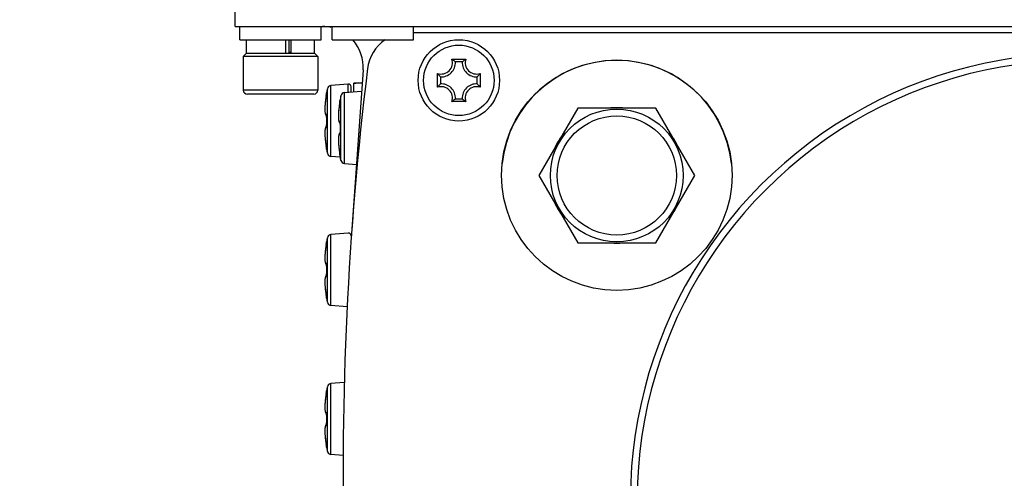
# Model space of a CAD drawing. Header units: millimetres. Extents: x 0 to 420, y 0 to 297.
# Tile 91 of 104: x 333 to 351, y 225 to 234. Entities that reach past the tile are written whole.
import ezdxf

# ---------------------------------------------------------------- set-up
doc = ezdxf.new("R2010")
doc.units = ezdxf.units.MM
doc.header["$LTSCALE"] = 23.1
doc.header["$PDMODE"] = 3
doc.header["$PDSIZE"] = 0.3125
doc.layers.get('0').update_dxf_attribs({"linetype": 'CONTINUOUS'})
doc.layers.get('Defpoints').update_dxf_attribs({"linetype": 'CONTINUOUS'})
doc.layers.add('02___PRT_ALL_AXES', color=7, linetype='CONTINUOUS')
doc.layers.add('DIM_PILOTEES', color=7, linetype='CONTINUOUS')
doc.styles.get("Standard").update_dxf_attribs({"font": 'txt', "width": 0.7})
doc.dimstyles.new('DIMSTYLE_1', dxfattribs={"dimtxt": 2.5, "dimasz": 3.5, "dimexe": 2, "dimexo": 0, "dimtad": 1, "dimdec": 0, "dimlfac": 4, "dimdsep": 46, "dimtxsty": 'Standard', "dimblk": '_FILLED', "dimblk1": '_FILLED', "dimblk2": '_FILLED', "dimcen": 0.09, "dimazin": 2, "dimtp": 0.5, "dimtm": 0.5, "dimtfac": 1, "dimtdec": 0, "dimtofl": 0, "dimtmove": 0, "dimatfit": 3, "dimldrblk": '_FILLED', "dimfxl": 0, "dimtolj": 1, "dimarcsym": 0})
doc.dimstyles.new('DIMSTYLE_5', dxfattribs={"dimtxt": 2.5, "dimasz": 3.5, "dimexe": 2, "dimexo": 0, "dimgap": 2.5, "dimtad": 1, "dimlfac": 4, "dimdsep": 46, "dimtxsty": 'Standard', "dimblk": '_FILLED', "dimblk1": '_FILLED', "dimblk2": '_FILLED', "dimcen": 0.09, "dimazin": 2, "dimtp": 0.5, "dimtm": 0.5, "dimtfac": 1, "dimtofl": 0, "dimtmove": 0, "dimatfit": 3, "dimldrblk": '_FILLED', "dimfxl": 0, "dimtolj": 1, "dimarcsym": 0})

# ---------------------------------------------------------------- blocks, each defined once
blk = doc.blocks.new('_FILLED')
at = {"color": 0, "linetype": 'ByBlock'}
blk.add_solid([(0, 0), (-1, 0.1429), (-1, -0.1429)], dxfattribs=at)
blk = doc.blocks.new('*D6')
at = {"layer": 'DIM_PILOTEES', "color": 2, "linetype": 'Continuous'}
for p, q in [((370.369, 250.876), (370.369, 152.328)), ((334.079, 188.243), (334.079, 152.328)), ((334.079, 154.328), (352.224, 154.328)), ((370.369, 154.328), (352.224, 154.328))]:
    blk.add_line(p, q, dxfattribs=at)
at = {"layer": 'DIM_PILOTEES', "color": 2, "linetype": 'Continuous', "xscale": 3.5, "yscale": 3.5, "zscale": 3.5, "rotation": 180}
blk.add_blockref('_FILLED', (334.079, 154.328), dxfattribs=at)
at = {"layer": 'DIM_PILOTEES', "color": 2, "linetype": 'Continuous', "xscale": 3.5, "yscale": 3.5, "zscale": 3.5}
blk.add_blockref('_FILLED', (370.369, 154.328), dxfattribs=at)
at = {"layer": 'DIM_PILOTEES', "color": 2, "linetype": 'Continuous', "insert": (352.835, 157.453), "char_height": 2.5, "width": 7.76786, "attachment_point": 2, "line_spacing_factor": 0.9}
blk.add_mtext('{\\ftxt;\\W0.0001;\\H0.0001;\\~}{\\ftxt;\\W2.0714285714;\\H2.5; }{\\ftxt;\\W0.0001;\\H0.0001;\\~}', dxfattribs=at)
blk = doc.blocks.new('*D9')
at = {"layer": 'Defpoints', "color": 0, "linetype": 'Continuous'}
for p in [(323.479, 271.104), (352.829, 225.034), (309.135, 219.281), (396.54, 219.279)]:
    blk.add_point(p, dxfattribs=at)
at = {"layer": 'DIM_PILOTEES', "color": 0, "linetype": 'Continuous', "lineweight": -2}
for p, q in [((309.135, 219.281), (296.688, 217.643)), ((396.54, 219.279), (408.97, 217.643))]:
    blk.add_line(p, q, dxfattribs=at)
blk.add_arc((352.829, 225.034), 54.625, 356.1717, 183.8283, dxfattribs=at)
at = {"layer": 'DIM_PILOTEES', "color": 0, "linetype": 'Continuous', "lineweight": -2, "xscale": 3.5, "yscale": 3.5, "zscale": 3.5}
for p, rotation in [((298.671, 217.904), 275.6641338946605), ((406.987, 217.904), 264.3358661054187)]:
    blk.add_blockref('_FILLED', p, dxfattribs=dict(at, rotation=rotation))
at = {"layer": 'DIM_PILOTEES', "color": 0, "linetype": 'Continuous', "insert": (360.867, 284.956), "char_height": 2.5, "width": 23.75, "attachment_point": 2, "rotation": 352.3597, "line_spacing_factor": 0.9}
blk.add_mtext('\\A1;{\\ftxt;\\W0.0001;\\H0.0001;\\~}{\\ftxt;\\W3.5952380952;\\H2.5; }{\\ftxt;\\W0.0001;\\H0.0001;\\~}{\\ftxt;\\W0.0001;\\H0.0001;\\~}{\\ftxt;\\W2.0714285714;\\H2.5; }{\\ftxt;\\W0.0001;\\H0.0001;\\~}{\\ftxt;\\W0.0001;\\H0.0001;\\~}{\\ftxt;\\W0.6666666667;\\H2.5; }{\\ftxt;\\W0.0001;\\H0.0001;\\~}', dxfattribs=at)

msp = doc.modelspace()

# ---------------------------------------------------------------- linework, layer by layer
at = {"color": 7, "linetype": 'Continuous'}
for p, q in [((337.3002, 233.7289), (337.3002, 251.3539)), ((337.3002, 233.7289), (368.3752, 233.7289)), ((337.3877, 233.4789), (337.3877, 233.7289)), ((338.8877, 233.4789), (338.8877, 233.7289)), ((337.3877, 233.4789), (338.8877, 233.4789)), ((337.5127, 233.2289), (337.5127, 233.4789)), ((338.2337, 233.2289), (338.2337, 233.4789)), ((338.2939, 233.2289), (338.2939, 233.4789)), ((338.3347, 233.2289), (338.3347, 233.4789)), ((338.7627, 233.2289), (338.7627, 233.4789)), ((337.504, 233.2289), (337.4502, 233.1751)), ((337.4502, 233.1751), (337.4502, 232.5539)), ((338.8252, 233.1751), (337.4502, 233.1751)), ((338.7715, 233.2289), (337.504, 233.2289)), ((338.2939, 233.2539), (338.3347, 233.2539)), ((338.7715, 233.2289), (338.8252, 233.1751)), ((338.8252, 233.1751), (338.8252, 232.5539)), ((341.2975, 233.1257), (341.553, 233.1257)), ((341.4897, 233.0729), (341.3608, 233.0729)), ((339.6595, 232.9264), (339.441, 229.8157)), ((341.0335, 232.6061), (341.0335, 232.8616)), ((341.0862, 232.7983), (341.0862, 232.6695)), ((341.7643, 232.6695), (341.7643, 232.7983)), ((341.817, 232.8616), (341.817, 232.6061)), ((339.3834, 232.6666), (339.0674, 232.639)), ((339.0674, 231.3288), (339.0674, 232.639)), ((339.3834, 232.5148), (339.3834, 232.6666)), ((339.4377, 232.5195), (339.4377, 232.6168)), ((339.4877, 232.5239), (339.4877, 232.6838)), ((341.0425, 232.6184), (341.0415, 232.6171)), ((341.0425, 232.6183), (341.0415, 232.6171)), ((338.8252, 232.5539), (337.4502, 232.5539)), ((338.7502, 232.4789), (337.5252, 232.4789)), ((338.9749, 232.4276), (338.9706, 232.3982)), ((338.9792, 232.454), (338.9749, 232.4275)), ((338.9801, 232.4594), (338.9792, 232.454)), ((338.9819, 232.4702), (338.9801, 232.4594)), ((338.983, 232.4776), (338.9819, 232.4702)), ((338.984, 232.4842), (338.983, 232.4776)), ((338.9848, 232.4898), (338.984, 232.4842)), ((338.9853, 232.4929), (338.9848, 232.4898)), ((338.9856, 232.4957), (338.9853, 232.4929)), ((338.9858, 232.497), (338.9856, 232.4957)), ((338.9858, 232.5059), (338.9866, 232.5058)), ((338.9862, 232.5003), (338.9858, 232.497)), ((338.9863, 232.5014), (338.9861, 232.4993)), ((338.9863, 232.5015), (338.9862, 232.5003)), ((339.0006, 231.3879), (339.0006, 232.5799)), ((339.2506, 232.4499), (339.2358, 232.3759)), ((339.2506, 231.2579), (339.2506, 232.4499)), ((339.3174, 232.509), (339.6321, 232.5365)), ((339.3174, 231.1988), (339.3174, 232.509)), ((338.9549, 232.2293), (338.9545, 232.2107)), ((338.9557, 232.2493), (338.9549, 232.2292)), ((338.957, 232.2706), (338.9557, 232.2491)), ((338.9601, 232.3087), (338.9599, 232.307)), ((338.9668, 232.3703), (338.9636, 232.3431)), ((338.9706, 232.3984), (338.9668, 232.37)), ((339.2309, 232.3331), (339.2292, 232.323)), ((339.23, 232.3299), (339.2292, 232.3251)), ((339.2292, 232.3251), (339.2295, 232.3251)), ((339.2292, 232.3229), (339.2292, 232.323)), ((339.2314, 232.3382), (339.23, 232.3299)), ((339.2322, 232.3411), (339.2309, 232.3331)), ((339.233, 232.3483), (339.2314, 232.3382)), ((339.2333, 232.3484), (339.2322, 232.3411)), ((339.234, 232.3549), (339.233, 232.3483)), ((339.2342, 232.3547), (339.2333, 232.3484)), ((339.2348, 232.3606), (339.234, 232.3549)), ((339.2348, 232.3584), (339.2342, 232.3547)), ((339.2353, 232.3638), (339.2348, 232.3606)), ((339.2352, 232.3617), (339.2348, 232.3584)), ((339.2356, 232.3645), (339.2352, 232.3617)), ((339.2357, 232.3672), (339.2353, 232.3638)), ((339.2354, 232.3713), (339.2358, 232.3671)), ((339.2359, 232.3666), (339.2356, 232.3645)), ((339.2358, 232.3759), (339.2358, 232.3759)), ((339.2358, 232.3671), (339.2359, 232.3666)), ((339.2363, 232.3707), (339.2359, 232.3666)), ((341.553, 232.3421), (341.2975, 232.3421)), ((341.3097, 232.3512), (341.3084, 232.3502)), ((341.3097, 232.3512), (341.3084, 232.3502)), ((341.3608, 232.3948), (341.4897, 232.3948)), ((338.9545, 232.2107), (338.9545, 232.1936)), ((338.9548, 232.178), (338.9555, 232.1637)), ((338.9555, 232.1638), (338.9566, 232.1508)), ((338.9565, 232.1509), (338.9579, 232.1393)), ((338.9579, 232.1393), (338.9596, 232.129)), ((338.9596, 232.1291), (338.9615, 232.1199)), ((338.9615, 232.1199), (338.9638, 232.1118)), ((338.9856, 232.0773), (338.9859, 232.0734)), ((338.9859, 232.0739), (338.9861, 232.0701)), ((338.9861, 232.0701), (338.9862, 232.066)), ((338.9863, 232.057), (338.9862, 232.0525)), ((338.9866, 232.0525), (338.9862, 232.0525)), ((339.2101, 232.1779), (339.21, 232.1762)), ((338.9851, 231.8859), (338.9845, 231.8856)), ((338.9866, 231.9153), (338.9862, 231.9153)), ((339.226, 231.9556), (339.2318, 231.9502)), ((339.2318, 231.9502), (339.235, 231.9483)), ((339.2362, 231.9271), (339.2363, 231.9271)), ((339.2366, 231.9179), (339.2362, 231.9179)), ((338.9548, 231.7899), (338.9545, 231.7741)), ((338.9545, 231.7742), (338.9545, 231.757)), ((338.9545, 231.7571), (338.9549, 231.7385)), ((338.9555, 231.8041), (338.9548, 231.7898)), ((338.9549, 231.7386), (338.9557, 231.7185)), ((338.9566, 231.817), (338.9555, 231.804)), ((338.9557, 231.7185), (338.957, 231.6972)), ((338.9579, 231.8285), (338.9565, 231.8169)), ((338.9596, 231.8388), (338.9579, 231.8285)), ((338.9615, 231.8479), (338.9596, 231.8387)), ((339.2352, 231.752), (339.2333, 231.7511)), ((339.2354, 231.8583), (339.2354, 231.8539)), ((339.2366, 231.7806), (339.2362, 231.7807)), ((339.2363, 231.7788), (339.2362, 231.7756)), ((338.9587, 231.6745), (338.9609, 231.6501)), ((338.9609, 231.6503), (338.9636, 231.6245)), ((338.9616, 231.643), (338.962, 231.6399)), ((338.9636, 231.6245), (338.9668, 231.5975)), ((338.9706, 231.5696), (338.9749, 231.54)), ((338.9749, 231.5403), (338.9792, 231.5138)), ((338.9749, 231.54), (338.9791, 231.5142)), ((338.9792, 231.5138), (338.9809, 231.5037)), ((338.9808, 231.5038), (338.9824, 231.494)), ((338.9824, 231.4944), (338.9836, 231.4861)), ((338.9834, 231.4874), (338.9843, 231.4816)), ((338.9842, 231.4824), (338.9844, 231.4807)), ((338.9843, 231.4816), (338.985, 231.4767)), ((338.9849, 231.4775), (338.9854, 231.4738)), ((338.9853, 231.4747), (338.9856, 231.4722)), ((338.9856, 231.4726), (338.9858, 231.4708)), ((338.9858, 231.4711), (338.9858, 231.4708)), ((338.9858, 231.4708), (338.9861, 231.4681)), ((338.9866, 231.462), (338.9858, 231.4619)), ((338.9861, 231.4681), (338.9863, 231.4665)), ((338.9862, 231.4678), (338.9863, 231.4663)), ((339.2394, 231.3137), (339.0674, 231.3288)), ((339.2292, 231.3827), (339.231, 231.3719)), ((339.231, 231.3719), (339.2324, 231.3629)), ((339.2324, 231.3629), (339.2337, 231.3549)), ((339.2337, 231.3549), (339.2345, 231.3497)), ((339.2345, 231.3497), (339.2351, 231.3452)), ((339.2358, 231.3407), (339.2354, 231.3365)), ((339.2354, 231.3365), (339.2355, 231.3339)), ((339.2355, 231.3339), (339.2358, 231.3319)), ((339.2357, 231.3405), (339.2363, 231.3356)), ((339.2358, 231.3319), (339.2358, 231.3319)), ((339.2506, 231.2579), (339.2358, 231.3319)), ((339.3174, 231.1988), (339.5368, 231.1796)), ((339.3834, 229.9166), (339.0674, 229.889)), ((339.0674, 228.5788), (339.0674, 229.889)), ((338.9792, 229.704), (338.9749, 229.6775)), ((338.9826, 229.7252), (338.9814, 229.7176)), ((338.9837, 229.7321), (338.9826, 229.7252)), ((338.9846, 229.738), (338.9837, 229.7321)), ((338.9851, 229.7414), (338.9846, 229.738)), ((338.9855, 229.7444), (338.9851, 229.7414)), ((338.9858, 229.7468), (338.9855, 229.7444)), ((338.9858, 229.7559), (338.9866, 229.7558)), ((338.9862, 229.7503), (338.9858, 229.747)), ((338.9858, 229.747), (338.9858, 229.7468)), ((338.9863, 229.7514), (338.9861, 229.7493)), ((338.9863, 229.7515), (338.9862, 229.7503)), ((339.0006, 228.6379), (339.0006, 229.8299)), ((338.957, 229.5206), (338.9557, 229.4991)), ((338.9601, 229.5587), (338.9599, 229.557)), ((338.9668, 229.6203), (338.9636, 229.5931)), ((338.9706, 229.6484), (338.9668, 229.62)), ((338.9749, 229.6776), (338.9706, 229.6482)), ((338.9549, 229.4793), (338.9545, 229.4607)), ((338.9545, 229.4607), (338.9545, 229.4436)), ((338.9548, 229.428), (338.9555, 229.4137)), ((338.9557, 229.4993), (338.9549, 229.4792)), ((338.9555, 229.4138), (338.9566, 229.4008)), ((338.9565, 229.4009), (338.9579, 229.3893)), ((338.9579, 229.3893), (338.9596, 229.379)), ((338.9596, 229.3791), (338.9615, 229.3699)), ((338.9615, 229.3699), (338.9638, 229.3618)), ((338.9856, 229.3273), (338.9859, 229.3234)), ((338.9859, 229.3239), (338.9861, 229.3201)), ((338.9861, 229.3201), (338.9862, 229.316)), ((338.9863, 229.307), (338.9862, 229.3025)), ((338.9866, 229.3025), (338.9862, 229.3025)), ((338.9866, 229.1653), (338.9862, 229.1653)), ((338.9548, 229.0399), (338.9545, 229.0241)), ((338.9545, 229.0242), (338.9545, 229.007)), ((338.9545, 229.0071), (338.9549, 228.9885)), ((338.9555, 229.0541), (338.9548, 229.0398)), ((338.9549, 228.9886), (338.9557, 228.9685)), ((338.9566, 229.067), (338.9555, 229.054)), ((338.9557, 228.9685), (338.957, 228.9472)), ((338.9579, 229.0785), (338.9565, 229.0669)), ((338.9596, 229.0888), (338.9579, 229.0785)), ((338.9615, 229.0979), (338.9596, 229.0887)), ((338.9587, 228.9245), (338.9609, 228.9001)), ((338.9609, 228.9003), (338.9636, 228.8745)), ((338.9616, 228.893), (338.962, 228.8899)), ((338.9636, 228.8745), (338.9668, 228.8475)), ((338.9706, 228.8196), (338.9749, 228.79)), ((338.9749, 228.7903), (338.9792, 228.7638)), ((338.9749, 228.79), (338.9791, 228.7642)), ((338.9792, 228.7638), (338.9809, 228.7537)), ((338.9808, 228.7538), (338.9824, 228.744)), ((338.9824, 228.7444), (338.9836, 228.7361)), ((338.9834, 228.7374), (338.9843, 228.7316)), ((338.9842, 228.7324), (338.9849, 228.7275)), ((338.9848, 228.7282), (338.9853, 228.7247)), ((338.9852, 228.7252), (338.9856, 228.7222)), ((338.9856, 228.7226), (338.9858, 228.7208)), ((338.9858, 228.7211), (338.9858, 228.7208)), ((338.9858, 228.7208), (338.9861, 228.7181)), ((338.9866, 228.712), (338.9858, 228.7119)), ((338.9861, 228.7181), (338.9863, 228.7165)), ((338.9862, 228.7178), (338.9863, 228.7163)), ((339.3654, 228.5527), (339.0674, 228.5788)), ((339.3124, 227.1604), (339.0674, 227.139)), ((338.9819, 226.9702), (338.9801, 226.9594)), ((338.983, 226.9776), (338.9819, 226.9702)), ((338.984, 226.9842), (338.983, 226.9776)), ((338.9848, 226.9898), (338.984, 226.9842)), ((338.9853, 226.9929), (338.9848, 226.9898)), ((338.9856, 226.9957), (338.9853, 226.9929)), ((338.9858, 226.997), (338.9856, 226.9957)), ((338.9858, 227.0059), (338.9866, 227.0058)), ((338.9862, 227.0003), (338.9858, 226.997)), ((338.9863, 227.0014), (338.9861, 226.9993)), ((338.9863, 227.0015), (338.9862, 227.0003)), ((339.0006, 225.8879), (339.0006, 227.0799)), ((339.0674, 225.8288), (339.0674, 227.139)), ((338.9601, 226.8087), (338.9599, 226.807)), ((338.9668, 226.8703), (338.9636, 226.8431)), ((338.9706, 226.8984), (338.9668, 226.87)), ((338.9749, 226.9276), (338.9706, 226.8982)), ((338.9792, 226.954), (338.9749, 226.9275)), ((338.9801, 226.9594), (338.9792, 226.954)), ((338.9549, 226.7293), (338.9545, 226.7107)), ((338.9545, 226.7107), (338.9545, 226.6936)), ((338.9548, 226.678), (338.9555, 226.6637)), ((338.9557, 226.7493), (338.9549, 226.7292)), ((338.9555, 226.6638), (338.9566, 226.6508)), ((338.957, 226.7706), (338.9557, 226.7491)), ((338.9565, 226.6509), (338.9579, 226.6393)), ((338.9579, 226.6393), (338.9596, 226.629)), ((338.9596, 226.6291), (338.9615, 226.6199)), ((338.9615, 226.6199), (338.9638, 226.6118)), ((338.9856, 226.5773), (338.9859, 226.5734)), ((338.9859, 226.5739), (338.9861, 226.5701)), ((338.9861, 226.5701), (338.9862, 226.566)), ((338.9863, 226.557), (338.9862, 226.5525)), ((338.9866, 226.5525), (338.9862, 226.5525)), ((338.9866, 226.4153), (338.9862, 226.4153)), ((338.9548, 226.2899), (338.9545, 226.2741)), ((338.9545, 226.2742), (338.9545, 226.257)), ((338.9545, 226.2571), (338.9549, 226.2385)), ((338.9555, 226.3041), (338.9548, 226.2898)), ((338.9549, 226.2386), (338.9557, 226.2185)), ((338.9566, 226.317), (338.9555, 226.304)), ((338.9579, 226.3285), (338.9565, 226.3169)), ((338.9596, 226.3388), (338.9579, 226.3285)), ((338.9615, 226.3479), (338.9596, 226.3387)), ((338.9851, 226.3859), (338.9845, 226.3856)), ((338.9557, 226.2185), (338.957, 226.1972)), ((338.9587, 226.1745), (338.9609, 226.1501)), ((338.9609, 226.1503), (338.9636, 226.1245)), ((338.9616, 226.143), (338.962, 226.1399)), ((338.9636, 226.1245), (338.9668, 226.0975)), ((338.9706, 226.0696), (338.9749, 226.04)), ((338.9749, 226.0403), (338.9792, 226.0138)), ((338.9749, 226.04), (338.9791, 226.0142)), ((338.9792, 226.0138), (338.9809, 226.0037)), ((338.9808, 226.0038), (338.9824, 225.994)), ((338.9824, 225.9944), (338.9836, 225.9861)), ((338.9834, 225.9874), (338.9843, 225.9816)), ((338.9842, 225.9824), (338.9849, 225.9775)), ((338.9848, 225.9782), (338.9853, 225.9747)), ((338.9852, 225.9752), (338.9856, 225.9722)), ((338.9856, 225.9726), (338.9858, 225.9708)), ((338.9858, 225.9711), (338.9858, 225.9708)), ((338.9858, 225.9708), (338.9861, 225.9681)), ((338.9866, 225.962), (338.9858, 225.9619)), ((338.9861, 225.9681), (338.9863, 225.9665)), ((338.9862, 225.9678), (338.9863, 225.9663)), ((339.2912, 225.8092), (339.0674, 225.8288))]:
    msp.add_line(p, q, dxfattribs=at)
at = {"color": 3, "linetype": 'Continuous'}
msp.add_line((365.0877, 233.6089), (340.5877, 233.6089), dxfattribs=at)
at = {"color": 7, "linetype": 'Continuous'}
for points in [[(338.9636, 232.3433), (338.9609, 232.3177), (338.9587, 232.2935), (338.957, 232.2705)], [(338.9636, 232.3431), (338.9609, 232.3175), (338.9587, 232.2933)], [(339.2292, 232.3251), (339.2252, 232.3001), (339.2209, 232.2717), (339.2172, 232.2442), (339.214, 232.218), (339.2113, 232.1929), (339.2091, 232.1692), (339.2073, 232.1468), (339.206, 232.1258), (339.2051, 232.1062), (339.2046, 232.088), (339.2044, 232.0712), (339.2045, 232.0697)], [(339.2292, 232.323), (339.2252, 232.2984), (339.221, 232.2699), (339.2172, 232.2423), (339.214, 232.2159), (339.2113, 232.1907), (339.2091, 232.1668), (339.2073, 232.1441), (339.206, 232.1229), (339.2051, 232.103), (339.2046, 232.0845)], [(339.2358, 232.3759), (339.2355, 232.3739), (339.2354, 232.3713)], [(338.9545, 232.2108), (338.9545, 232.1937), (338.9548, 232.1779)], [(338.9638, 232.1118), (338.9665, 232.1045), (338.9697, 232.098), (338.9737, 232.092), (338.9785, 232.0867)], [(338.9785, 232.0867), (338.9845, 232.0822), (338.9852, 232.0819)], [(338.9838, 232.0897), (338.9837, 232.0899), (338.9838, 232.0896), (338.984, 232.0889), (338.9843, 232.0878), (338.9845, 232.0862), (338.9848, 232.0843), (338.9851, 232.0821)], [(338.9851, 232.0821), (338.9854, 232.0795), (338.9857, 232.0766)], [(338.9851, 232.0819), (338.9853, 232.0804), (338.9856, 232.0773)], [(338.9862, 232.0525), (338.9858, 232.0325), (338.9855, 232.0083), (338.9854, 231.9841), (338.9855, 231.9598), (338.9858, 231.9356), (338.9862, 231.9153)], [(338.9862, 232.0665), (338.9863, 232.0616), (338.9863, 232.057)], [(338.9863, 232.0627), (338.9863, 232.0588), (338.9863, 232.0549)], [(339.2046, 232.0845), (339.2044, 232.0674), (339.2046, 232.0516), (339.2052, 232.0371), (339.2061, 232.024), (339.2072, 232.0121), (339.2087, 232.0013), (339.2104, 231.9917), (339.2125, 231.9831), (339.215, 231.9753), (339.2179, 231.9682), (339.2215, 231.9616), (339.226, 231.9556)], [(338.9845, 231.8856), (338.9785, 231.8811), (338.9737, 231.8757), (338.9697, 231.8698), (338.9665, 231.8632), (338.9638, 231.856), (338.9615, 231.8479)], [(338.9853, 231.8872), (338.985, 231.8845), (338.9846, 231.8822), (338.9843, 231.8803), (338.984, 231.879), (338.9838, 231.8782)], [(338.9862, 231.9153), (338.9863, 231.9107), (338.9863, 231.9061), (338.9862, 231.9017), (338.9861, 231.8976), (338.9859, 231.8938), (338.9856, 231.8903), (338.9853, 231.8872)], [(339.234, 231.955), (339.2338, 231.9555), (339.2337, 231.9557), (339.2338, 231.9553), (339.2341, 231.9542), (339.2344, 231.9526), (339.2348, 231.9503)], [(339.2348, 231.9503), (339.2351, 231.9475), (339.2355, 231.9442), (339.2358, 231.9405), (339.236, 231.9363), (339.2362, 231.9318), (339.2363, 231.927), (339.2363, 231.9218)], [(339.2355, 231.8828), (339.2354, 231.8495), (339.2355, 231.825), (339.2358, 231.8005)], [(339.2363, 231.929), (339.2358, 231.9073), (339.2355, 231.8828)], [(339.2363, 231.9218), (339.2358, 231.8985), (339.2355, 231.874)], [(338.9557, 231.7187), (338.957, 231.6973), (338.9587, 231.6743)], [(339.2359, 231.7599), (339.2318, 231.7576), (339.226, 231.7522), (339.2215, 231.7462), (339.2179, 231.7396), (339.215, 231.7325), (339.2125, 231.7247), (339.2104, 231.7161), (339.2087, 231.7065), (339.2072, 231.6957), (339.2061, 231.6838), (339.2052, 231.6707), (339.2046, 231.6562), (339.2044, 231.6404), (339.2045, 231.638)], [(339.2333, 231.7511), (339.2269, 231.7459), (339.2221, 231.74), (339.2182, 231.7336), (339.2151, 231.7266), (339.2126, 231.719), (339.2105, 231.7106), (339.2087, 231.7012), (339.2072, 231.6908), (339.2061, 231.6792), (339.2052, 231.6663), (339.2046, 231.6521)], [(339.2355, 231.7545), (339.2352, 231.7513), (339.2348, 231.7486), (339.2344, 231.7465), (339.2341, 231.7448)], [(339.2362, 231.7756), (339.236, 231.7711), (339.2358, 231.7669), (339.2354, 231.7631), (339.2351, 231.7599), (339.235, 231.7594)], [(339.2358, 231.8005), (339.2363, 231.7764), (339.2363, 231.7713), (339.2362, 231.7666), (339.236, 231.7622), (339.2358, 231.7581), (339.2355, 231.7545)], [(338.9636, 231.6247), (338.9668, 231.5978), (338.9706, 231.5693)], [(339.2046, 231.6521), (339.2044, 231.6366), (339.2046, 231.6198), (339.2051, 231.6016), (339.206, 231.582), (339.2073, 231.561), (339.2091, 231.5386), (339.2113, 231.5149), (339.214, 231.4898), (339.2172, 231.4635), (339.2209, 231.4361), (339.2252, 231.4076), (339.2292, 231.3827)], [(339.2351, 231.3452), (339.2355, 231.3426), (339.2356, 231.3415), (339.2357, 231.3405)], [(338.9814, 229.7176), (338.9796, 229.7066), (338.9792, 229.704)], [(338.9636, 229.5933), (338.9609, 229.5677), (338.9587, 229.5435), (338.957, 229.5205)], [(338.9636, 229.5931), (338.9609, 229.5675), (338.9587, 229.5433)], [(338.9545, 229.4608), (338.9545, 229.4437), (338.9548, 229.4279)], [(338.9638, 229.3618), (338.9665, 229.3545), (338.9697, 229.348), (338.9737, 229.342), (338.9785, 229.3367)], [(338.9785, 229.3367), (338.9845, 229.3322), (338.9852, 229.3319)], [(338.9838, 229.3397), (338.9837, 229.3399), (338.9838, 229.3396), (338.984, 229.3389), (338.9843, 229.3378), (338.9845, 229.3362), (338.9848, 229.3343), (338.9851, 229.3321)], [(338.9851, 229.3321), (338.9854, 229.3295), (338.9857, 229.3266)], [(338.9851, 229.3319), (338.9853, 229.3304), (338.9856, 229.3273)], [(338.9862, 229.1653), (338.9863, 229.1607), (338.9863, 229.1561), (338.9862, 229.1517), (338.9861, 229.1476), (338.9859, 229.1438), (338.9856, 229.1403), (338.9853, 229.1372)], [(338.9862, 229.3025), (338.9858, 229.2825), (338.9855, 229.2583), (338.9854, 229.2341), (338.9855, 229.2098), (338.9858, 229.1856), (338.9862, 229.1653)], [(338.9862, 229.3165), (338.9863, 229.3116), (338.9863, 229.307)], [(338.9863, 229.3127), (338.9863, 229.3088), (338.9863, 229.3049)], [(338.9557, 228.9687), (338.957, 228.9473), (338.9587, 228.9243)], [(338.9785, 229.1311), (338.9737, 229.1257), (338.9697, 229.1198), (338.9665, 229.1132), (338.9638, 229.106), (338.9615, 229.0979)], [(338.9851, 229.1359), (338.9845, 229.1356), (338.9785, 229.1311)], [(338.9853, 229.1372), (338.985, 229.1345), (338.9846, 229.1322), (338.9843, 229.1303), (338.984, 229.129), (338.9838, 229.1282)], [(338.9636, 228.8747), (338.9668, 228.8478), (338.9706, 228.8193)], [(338.9636, 226.8433), (338.9609, 226.8177), (338.9587, 226.7935), (338.957, 226.7705)], [(338.9636, 226.8431), (338.9609, 226.8175), (338.9587, 226.7933)], [(338.9545, 226.7108), (338.9545, 226.6937), (338.9548, 226.6779)], [(338.9638, 226.6118), (338.9665, 226.6045), (338.9697, 226.598), (338.9737, 226.592), (338.9785, 226.5867)], [(338.9785, 226.5867), (338.9845, 226.5822), (338.9852, 226.5819)], [(338.9838, 226.5897), (338.9837, 226.5899), (338.9838, 226.5896), (338.984, 226.5889), (338.9843, 226.5878), (338.9845, 226.5862), (338.9848, 226.5843), (338.9851, 226.5821)], [(338.9851, 226.5821), (338.9854, 226.5795), (338.9857, 226.5766)], [(338.9851, 226.5819), (338.9853, 226.5804), (338.9856, 226.5773)], [(338.9862, 226.4153), (338.9863, 226.4107), (338.9863, 226.4061), (338.9862, 226.4017), (338.9861, 226.3976), (338.9859, 226.3938), (338.9856, 226.3903), (338.9853, 226.3872)], [(338.9862, 226.5525), (338.9858, 226.5325), (338.9855, 226.5083), (338.9854, 226.4841), (338.9855, 226.4598), (338.9858, 226.4356), (338.9862, 226.4153)], [(338.9862, 226.5665), (338.9863, 226.5616), (338.9863, 226.557)], [(338.9863, 226.5627), (338.9863, 226.5588), (338.9863, 226.5549)], [(338.9845, 226.3856), (338.9785, 226.3811), (338.9737, 226.3757), (338.9697, 226.3698), (338.9665, 226.3632), (338.9638, 226.356), (338.9615, 226.3479)], [(338.9853, 226.3872), (338.985, 226.3845), (338.9846, 226.3822), (338.9843, 226.3803), (338.984, 226.379), (338.9838, 226.3782)], [(338.9557, 226.2187), (338.957, 226.1973), (338.9587, 226.1743)], [(338.9636, 226.1247), (338.9668, 226.0978), (338.9706, 226.0693)]]:
    msp.add_lwpolyline(points, dxfattribs=at)
for centre, radius in [((352.8293, 225.0337), 33.7052), ((341.4252, 232.7339), 0.65), ((344.3377, 230.9789), 1.225), ((344.3377, 230.9789), 1.1)]:
    msp.add_circle(centre, radius, dxfattribs=at)
at = {"color": 3, "linetype": 'Continuous'}
msp.add_circle((341.4252, 232.7339), 0.75, dxfattribs=at)
at = {"color": 7, "linetype": 'Continuous'}
for centre, radius, start, end in [((338.9113, 232.9789), 0.75, 77.79542, 90), ((338.9113, 232.9789), 0.75, 355.98322, 41.92447), ((352.8377, 224.9789), 8.25, 352.00476, 187.99524), ((341.1002, 233.0589), 0.2082, 251.30248, 18.69752), ((341.1002, 233.0589), 0.2609, 266.91266, 3.08734), ((340.9882, 232.6946), 0.5305, 52.69901, 54.3401), ((341.7502, 233.0589), 0.2609, 176.91266, 273.08734), ((341.8622, 232.6946), 0.5305, 125.6599, 127.30093), ((341.7502, 233.0589), 0.2082, 161.30248, 288.69752), ((344.3377, 230.9789), 2.125, 5.88177, 174.11821), ((352.8377, 224.9789), 8.125, 352.00476, 187.99524), ((341.4645, 233.1709), 0.5305, 215.6599, 217.30107), ((341.386, 233.1709), 0.5305, 322.69891, 324.3401), ((339.0739, 232.5643), 0.075, 95, 167.96061), ((339.3877, 232.6168), 0.05, 0, 95), ((341.4632, 232.2978), 0.5289, 142.8704, 144.34214), ((341.1002, 232.4089), 0.2082, 341.30248, 108.69752), ((341.1002, 232.4089), 0.2609, 356.91266, 93.08734), ((341.7502, 232.4089), 0.2609, 86.91266, 183.08734), ((341.7502, 232.4089), 0.2082, 71.30248, 198.69752), ((341.386, 232.2969), 0.5305, 35.6599, 37.30107), ((337.5252, 232.5539), 0.075, 180, 270), ((338.7502, 232.5539), 0.075, 270, 360), ((341.0462, 232.1058), 2.0961, 171.31984, 171.87012), ((341.0665, 232.1027), 2.1167, 171.00352, 171.32047), ((341.0781, 232.1009), 2.1284, 170.60762, 171.00353), ((341.0801, 232.1006), 2.1304, 170.45025, 170.60775), ((339.0104, 232.5013), 0.025, 169.47443, 189.94036), ((341.7952, 231.9839), 2.8575, 167.96061, 169.47443), ((339.0113, 232.5012), 0.0251, 169.51149, 180.67346), ((339.3239, 232.4343), 0.075, 95, 167.96061), ((340.7459, 232.1433), 1.7934, 173.31386, 174.70926), ((340.868, 232.1292), 1.9164, 173.04888, 173.32115), ((340.9221, 232.1226), 1.9709, 172.55732, 173.048), ((340.9794, 232.1152), 2.0287, 172.1597, 172.55793), ((341.0147, 232.1103), 2.0643, 171.87059, 172.16017), ((341.1318, 231.9969), 1.9302, 172.8634, 173.28531), ((341.1813, 231.9908), 1.9801, 172.54913, 172.86399), ((341.2257, 231.9849), 2.0248, 172.08762, 172.54868), ((341.2624, 231.9799), 2.062, 171.75452, 172.08823), ((341.2876, 231.9762), 2.0874, 171.30069, 171.75445), ((341.3026, 231.9739), 2.1026, 170.91686, 171.30093), ((341.3109, 231.9726), 2.1109, 170.64206, 170.917), ((341.3107, 231.9726), 2.1108, 170.44737, 170.64212), ((338.8715, 232.4133), 0.3674, 352.56033, 352.68058), ((339.2613, 232.3706), 0.0251, 169.50874, 180.85056), ((340.9892, 232.7718), 0.5289, 305.65786, 307.1296), ((341.8622, 232.7732), 0.5305, 232.69901, 234.3401), ((339.0045, 232.1025), 0.0253, 203.38533, 217.00458), ((341.8505, 231.9839), 2.8647, 178.62737, 181.37251), ((338.6817, 232.0598), 0.305, 358.62775, 359.56507), ((340.913, 232.0209), 1.7101, 174.03334, 174.73289), ((341.0071, 232.0112), 1.8047, 173.68812, 174.03679), ((341.0695, 232.0043), 1.8674, 173.28525, 173.68791), ((338.6811, 231.908), 0.3056, 0.45021, 1.3718), ((342.1003, 231.8493), 2.8644, 178.62727, 181.37255), ((338.9328, 231.9252), 0.3039, 358.62676, 359.54673), ((338.9323, 231.7733), 0.3044, 0.46666, 1.37399), ((340.6462, 231.8146), 1.6933, 185.30057, 185.81545), ((340.7715, 231.8274), 1.8192, 185.9163, 186.69753), ((340.8701, 231.8388), 1.9184, 186.69098, 186.96396), ((340.9207, 231.845), 1.9695, 186.96454, 187.40247), ((340.9767, 231.8523), 2.0259, 187.40232, 187.84422), ((341.0138, 231.8574), 2.0634, 187.84357, 188.13306), ((341.0475, 231.8622), 2.0974, 188.13366, 188.6759), ((341.0721, 231.8659), 2.1223, 188.67514, 188.9742), ((341.0765, 231.8666), 2.1267, 188.97402, 189.39744), ((341.0703, 231.8656), 2.1205, 189.39747, 189.54972), ((340.8343, 231.678), 1.6312, 185.20016, 185.35581), ((340.9104, 231.6853), 1.7076, 185.35917, 185.97545), ((341.0054, 231.6951), 1.8031, 185.9731, 186.3586), ((339.0104, 231.4665), 0.025, 170.06029, 190.52557), ((341.7952, 231.9839), 2.8575, 190.52557, 192.03939), ((339.0113, 231.4666), 0.0251, 179.32703, 190.48604), ((339.0739, 231.4035), 0.075, 192.03939, 265), ((341.0719, 231.7025), 1.87, 186.35836, 186.71854), ((341.1395, 231.7105), 1.9381, 186.71901, 187.18581), ((341.1941, 231.7174), 1.9931, 187.18476, 187.45679), ((341.2422, 231.7237), 2.0416, 187.45753, 187.93717), ((341.284, 231.7295), 2.0838, 187.93634, 188.23446), ((341.3136, 231.7338), 2.1137, 188.2347, 188.71324), ((341.3331, 231.7368), 2.1335, 188.71288, 189.05167), ((341.3471, 231.739), 2.1476, 189.05159, 189.37803), ((341.3511, 231.7396), 2.1517, 189.37791, 189.54756), ((339.2613, 231.336), 0.0251, 179.5239, 190.48753), ((339.3239, 231.2735), 0.075, 192.03939, 265), ((339.0739, 229.8143), 0.075, 95, 167.96061), ((339.3877, 229.8668), 0.05, 0, 95), ((341.0665, 229.3527), 2.1167, 171.00352, 171.32047), ((341.0781, 229.3509), 2.1284, 170.60762, 171.00353), ((341.0801, 229.3506), 2.1304, 170.45025, 170.60775), ((339.0104, 229.7513), 0.025, 169.47443, 189.94036), ((341.7952, 229.2339), 2.8575, 167.96061, 169.47443), ((339.0113, 229.7512), 0.0251, 169.51149, 180.67346), ((340.7459, 229.3933), 1.7934, 173.31386, 174.70926), ((340.868, 229.3792), 1.9164, 173.04888, 173.32115), ((340.9221, 229.3726), 1.9709, 172.55732, 173.048), ((340.9794, 229.3652), 2.0287, 172.1597, 172.55793), ((341.0147, 229.3603), 2.0643, 171.87059, 172.16017), ((341.0462, 229.3558), 2.0961, 171.31984, 171.87012), ((339.0045, 229.3525), 0.0253, 203.38533, 217.00458), ((341.8505, 229.2339), 2.8647, 178.62737, 181.37251), ((338.6817, 229.3098), 0.305, 358.62775, 359.56507), ((338.6811, 229.158), 0.3056, 0.45021, 1.3718), ((340.6462, 229.0646), 1.6933, 185.30057, 185.81545), ((340.7715, 229.0774), 1.8192, 185.9163, 186.69753), ((340.8701, 229.0888), 1.9184, 186.69098, 186.96396), ((340.9207, 229.095), 1.9695, 186.96454, 187.40247), ((340.9767, 229.1023), 2.0259, 187.40232, 187.84422), ((341.0138, 229.1074), 2.0634, 187.84357, 188.13306), ((341.0475, 229.1122), 2.0974, 188.13366, 188.6759), ((341.0721, 229.1159), 2.1223, 188.67514, 188.9742), ((341.0765, 229.1166), 2.1267, 188.97402, 189.39744), ((341.0703, 229.1156), 2.1205, 189.39747, 189.54972), ((339.0104, 228.7165), 0.025, 170.06029, 190.52557), ((341.7952, 229.2339), 2.8575, 190.52557, 192.03939), ((339.0113, 228.7166), 0.0251, 179.32703, 190.48604), ((339.0739, 228.6535), 0.075, 192.03939, 265), ((339.0104, 227.0013), 0.025, 169.47443, 189.94036), ((341.7952, 226.4839), 2.8575, 167.96061, 169.47443), ((339.0113, 227.0012), 0.0251, 169.51149, 180.67346), ((339.0739, 227.0643), 0.075, 95, 167.96061), ((340.7459, 226.6433), 1.7934, 173.31386, 174.70926), ((340.868, 226.6292), 1.9164, 173.04888, 173.32115), ((340.9221, 226.6226), 1.9709, 172.55732, 173.048), ((340.9794, 226.6152), 2.0287, 172.1597, 172.55793), ((341.0147, 226.6103), 2.0643, 171.87059, 172.16017), ((341.0462, 226.6058), 2.0961, 171.31984, 171.87012), ((341.0665, 226.6027), 2.1167, 171.00352, 171.32047), ((341.0781, 226.6009), 2.1284, 170.60762, 171.00353), ((341.0801, 226.6006), 2.1304, 170.45025, 170.60775), ((339.0045, 226.6025), 0.0253, 203.38533, 217.00458), ((341.8505, 226.4839), 2.8647, 178.62737, 181.37251), ((338.6817, 226.5598), 0.305, 358.62775, 359.56507), ((338.6811, 226.408), 0.3056, 0.45021, 1.3718), ((340.6462, 226.3146), 1.6933, 185.30057, 185.81545), ((340.7715, 226.3274), 1.8192, 185.9163, 186.69753), ((340.8701, 226.3388), 1.9184, 186.69098, 186.96396), ((340.9207, 226.345), 1.9695, 186.96454, 187.40247), ((340.9767, 226.3523), 2.0259, 187.40232, 187.84422), ((341.0138, 226.3574), 2.0634, 187.84357, 188.13306), ((341.0475, 226.3622), 2.0974, 188.13366, 188.6759), ((341.0721, 226.3659), 2.1223, 188.67514, 188.9742), ((341.0765, 226.3666), 2.1267, 188.97402, 189.39744), ((341.0703, 226.3656), 2.1205, 189.39747, 189.54972), ((339.0104, 225.9665), 0.025, 170.06029, 190.52557), ((341.7952, 226.4839), 2.8575, 190.52557, 192.03939), ((339.0113, 225.9666), 0.0251, 179.32703, 190.48604), ((339.0739, 225.9035), 0.075, 192.03939, 265)]:
    msp.add_arc(centre, radius, start, end, dxfattribs=at)
at = {"color": 3, "linetype": 'Continuous'}
for centre, radius, start, end in [((340.4863, 232.8589), 0.75, 124.19993, 173.03795), ((400.5402, 225.5256), 61.25, 173.037946, 190.026581)]:
    msp.add_arc(centre, radius, start, end, dxfattribs=at)
at = {"color": 7, "linetype": 'Continuous'}
for centre, start_param, end_param in [((339.4712, 231.9839), 1.4814237, 1.5571817), ((339.6877, 231.9839), 1.608203, 1.736511)]:
    msp.add_ellipse(centre, major_axis=(1.2124, 0), ratio=0.5773503, start_param=start_param, end_param=end_param, dxfattribs=at)
for points, knots in [([(341.3608, 233.0729), (341.3569, 233.0766), (341.3405, 233.0919), (341.3233, 233.1063), (341.3097, 233.1166)], [0, 0, 0, 0, 0.2394543, 1, 1, 1, 1]), ([(341.4897, 233.0729), (341.4936, 233.0766), (341.51, 233.0919), (341.5272, 233.1063), (341.5408, 233.1166)], [0, 0, 0, 0, 0.2394542, 1, 1, 1, 1]), ([(341.0862, 232.7983), (341.0825, 232.8022), (341.0673, 232.8187), (341.0528, 232.8359), (341.0425, 232.8494)], [0, 0, 0, 0, 0.2394545, 1, 1, 1, 1]), ([(341.7643, 232.7983), (341.768, 232.8022), (341.7832, 232.8187), (341.7976, 232.8359), (341.808, 232.8494)], [0, 0, 0, 0, 0.2394545, 1, 1, 1, 1]), ([(341.0862, 232.6695), (341.0825, 232.6656), (341.0673, 232.6491), (341.0528, 232.6319), (341.0425, 232.6184)], [0, 0, 0, 0, 0.2394545, 1, 1, 1, 1]), ([(341.7643, 232.6695), (341.768, 232.6656), (341.7832, 232.6491), (341.7976, 232.6319), (341.808, 232.6184)], [0, 0, 0, 0, 0.2394545, 1, 1, 1, 1]), ([(338.9792, 232.454), (338.9799, 232.4581), (338.9822, 232.4721), (338.9844, 232.4862), (338.9858, 232.4963)], [0, 0, 0, 0, 0.2883152, 1, 1, 1, 1]), ([(338.9858, 232.4963), (338.986, 232.4976), (338.9863, 232.5), (338.9866, 232.5027), (338.9867, 232.5043), (338.9867, 232.5051), (338.9867, 232.5055), (338.9867, 232.5058), (338.9866, 232.5058)], [0, 0, 0, 0, 0.4279638, 0.7414025, 0.8527358, 0.9328849, 0.9815762, 1, 1, 1, 1]), ([(338.9599, 232.307), (338.9586, 232.2921), (338.9564, 232.2636), (338.9546, 232.2232), (338.9545, 232.1876), (338.956, 232.1576), (338.9591, 232.1339), (338.9631, 232.1184), (338.9676, 232.1097), (338.971, 232.1056), (338.975, 232.1033), (338.9779, 232.1032), (338.9792, 232.1034)], [0, 0, 0, 0, 0.2104941, 0.4020331, 0.5703683, 0.711977, 0.8243535, 0.9065112, 0.9368211, 0.9609756, 0.980926, 1, 1, 1, 1]), ([(339.2292, 232.3229), (339.2299, 232.327), (339.2322, 232.3413), (339.2345, 232.3556), (339.2358, 232.3658)], [0, 0, 0, 0, 0.2884878, 1, 1, 1, 1]), ([(339.2358, 232.3759), (339.2358, 232.3758), (339.236, 232.3755), (339.2364, 232.3753), (339.2366, 232.3752)], [0, 0, 0, 0, 0.1501036, 1, 1, 1, 1]), ([(339.2359, 232.3665), (339.2361, 232.3677), (339.2363, 232.3699), (339.2366, 232.3725), (339.2368, 232.3742), (339.2367, 232.3749), (339.2367, 232.3751), (339.2366, 232.3752)], [0, 0, 0, 0, 0.4232318, 0.7344848, 0.9273529, 0.9783336, 1, 1, 1, 1]), ([(341.3608, 232.3948), (341.3569, 232.3911), (341.3405, 232.3759), (341.3233, 232.3615), (341.3097, 232.3512)], [0, 0, 0, 0, 0.2394542, 1, 1, 1, 1]), ([(341.4897, 232.3948), (341.4936, 232.3911), (341.51, 232.3759), (341.5272, 232.3615), (341.5408, 232.3512)], [0, 0, 0, 0, 0.2394543, 1, 1, 1, 1]), ([(338.9853, 232.0866), (338.985, 232.0891), (338.9843, 232.0934), (338.9832, 232.0983), (338.9819, 232.1011), (338.9811, 232.1027), (338.9799, 232.1036), (338.9792, 232.1034)], [0, 0, 0, 0, 0.3986154, 0.6987931, 0.8091962, 0.8935233, 1, 1, 1, 1]), ([(338.9867, 232.0575), (338.9867, 232.0602), (338.9867, 232.0699), (338.9862, 232.0796), (338.9853, 232.0866)], [0, 0, 0, 0, 0.2728032, 1, 1, 1, 1]), ([(339.21, 232.1762), (339.2086, 232.1612), (339.2064, 232.1325), (339.2046, 232.0917), (339.2044, 232.0557), (339.206, 232.0253), (339.2091, 232.0012), (339.2131, 231.9852), (339.2176, 231.9762), (339.221, 231.9719), (339.2249, 231.9693), (339.2279, 231.9691), (339.2292, 231.9693)], [0, 0, 0, 0, 0.208993, 0.3995868, 0.5675206, 0.7092502, 0.8222243, 0.9053625, 0.9362253, 0.9608777, 0.9810951, 1, 1, 1, 1]), ([(338.9792, 231.8643), (338.9779, 231.8646), (338.975, 231.8645), (338.9709, 231.8622), (338.9675, 231.858), (338.963, 231.8492), (338.959, 231.8334), (338.9559, 231.8095), (338.9544, 231.7792), (338.9546, 231.7432), (338.9565, 231.7023), (338.9587, 231.6736), (338.9601, 231.6586)], [0, 0, 0, 0, 0.0189851, 0.0388712, 0.0630001, 0.0933152, 0.1755555, 0.2880603, 0.4297954, 0.5982032, 0.7897066, 1, 1, 1, 1]), ([(338.9792, 231.8643), (338.9799, 231.8642), (338.9811, 231.8651), (338.982, 231.8667), (338.9832, 231.8696), (338.9843, 231.8746), (338.985, 231.8789), (338.9853, 231.8814)], [0, 0, 0, 0, 0.1063551, 0.1905958, 0.3010606, 0.6013622, 1, 1, 1, 1]), ([(338.9853, 231.8814), (338.9856, 231.8835), (338.9865, 231.8931), (338.9868, 231.9028), (338.9867, 231.9104)], [0, 0, 0, 0, 0.2216791, 1, 1, 1, 1]), ([(339.2354, 231.9515), (339.2351, 231.9541), (339.2344, 231.9586), (339.2332, 231.9637), (339.232, 231.9667), (339.2311, 231.9684), (339.2299, 231.9694), (339.2292, 231.9693)], [0, 0, 0, 0, 0.3966667, 0.6971616, 0.808313, 0.8933906, 1, 1, 1, 1]), ([(339.2367, 231.9228), (339.2367, 231.9254), (339.2367, 231.935), (339.2362, 231.9446), (339.2354, 231.9515)], [0, 0, 0, 0, 0.271251, 1, 1, 1, 1]), ([(339.2292, 231.7302), (339.2279, 231.7305), (339.225, 231.7306), (339.221, 231.7285), (339.2176, 231.7246), (339.2131, 231.7163), (339.2091, 231.7011), (339.206, 231.6779), (339.2045, 231.6484), (339.2046, 231.6132), (339.2063, 231.5732), (339.2085, 231.545), (339.2099, 231.5302)], [0, 0, 0, 0, 0.019313, 0.0390417, 0.0627121, 0.0924591, 0.1736008, 0.2853463, 0.4268273, 0.5955692, 0.7880528, 1, 1, 1, 1]), ([(339.2292, 231.7302), (339.23, 231.73), (339.2314, 231.7311), (339.2323, 231.7331), (339.2337, 231.7368), (339.2349, 231.743), (339.2355, 231.7484), (339.2358, 231.7515)], [0, 0, 0, 0, 0.09908, 0.1826495, 0.2939804, 0.5983902, 1, 1, 1, 1]), ([(339.2358, 231.7515), (339.236, 231.7534), (339.2366, 231.7615), (339.2368, 231.7696), (339.2367, 231.7758)], [0, 0, 0, 0, 0.2301106, 1, 1, 1, 1]), ([(338.9857, 231.4717), (338.9854, 231.4745), (338.9834, 231.4885), (338.9811, 231.5025), (338.9792, 231.5138)], [0, 0, 0, 0, 0.1970753, 1, 1, 1, 1]), ([(338.9866, 231.462), (338.9867, 231.462), (338.9867, 231.4623), (338.9867, 231.4627), (338.9867, 231.4635), (338.9866, 231.4651), (338.9862, 231.4679), (338.9859, 231.4703), (338.9857, 231.4717)], [0, 0, 0, 0, 0.0184027, 0.0671108, 0.1472938, 0.2586705, 0.5721568, 1, 1, 1, 1]), ([(339.2358, 231.3404), (339.2354, 231.3432), (339.2334, 231.3573), (339.2311, 231.3714), (339.2292, 231.3827)], [0, 0, 0, 0, 0.1943104, 1, 1, 1, 1]), ([(339.2366, 231.3314), (339.2367, 231.3314), (339.2367, 231.3317), (339.2367, 231.3323), (339.2366, 231.3341), (339.2363, 231.3368), (339.236, 231.3391), (339.2358, 231.3404)], [0, 0, 0, 0, 0.0155952, 0.0618499, 0.2511482, 0.5662975, 1, 1, 1, 1]), ([(339.2366, 231.3314), (339.2365, 231.3314), (339.2362, 231.3315), (339.2359, 231.3317), (339.2358, 231.3319)], [0, 0, 0, 0, 0.3680352, 1, 1, 1, 1]), ([(338.9792, 229.704), (338.9799, 229.7081), (338.9822, 229.7221), (338.9844, 229.7362), (338.9858, 229.7463)], [0, 0, 0, 0, 0.2883152, 1, 1, 1, 1]), ([(338.9858, 229.7463), (338.986, 229.7476), (338.9863, 229.75), (338.9866, 229.7527), (338.9867, 229.7543), (338.9867, 229.7551), (338.9867, 229.7555), (338.9867, 229.7558), (338.9866, 229.7558)], [0, 0, 0, 0, 0.4279638, 0.7414025, 0.8527358, 0.9328849, 0.9815762, 1, 1, 1, 1]), ([(338.9599, 229.557), (338.9586, 229.5421), (338.9564, 229.5136), (338.9546, 229.4732), (338.9545, 229.4376), (338.956, 229.4076), (338.9591, 229.3839), (338.9631, 229.3684), (338.9676, 229.3597), (338.971, 229.3556), (338.975, 229.3533), (338.9779, 229.3532), (338.9792, 229.3534)], [0, 0, 0, 0, 0.2104941, 0.4020331, 0.5703683, 0.711977, 0.8243535, 0.9065112, 0.9368211, 0.9609756, 0.980926, 1, 1, 1, 1]), ([(338.9853, 229.3366), (338.985, 229.3391), (338.9843, 229.3434), (338.9832, 229.3483), (338.9819, 229.3511), (338.9811, 229.3527), (338.9799, 229.3536), (338.9792, 229.3534)], [0, 0, 0, 0, 0.3986154, 0.6987931, 0.8091962, 0.8935233, 1, 1, 1, 1]), ([(338.9867, 229.3075), (338.9867, 229.3102), (338.9867, 229.3199), (338.9862, 229.3296), (338.9853, 229.3366)], [0, 0, 0, 0, 0.2728032, 1, 1, 1, 1]), ([(338.9853, 229.1314), (338.9856, 229.1335), (338.9865, 229.1431), (338.9868, 229.1528), (338.9867, 229.1604)], [0, 0, 0, 0, 0.2216791, 1, 1, 1, 1]), ([(338.9792, 229.1143), (338.9779, 229.1146), (338.975, 229.1145), (338.9709, 229.1122), (338.9675, 229.108), (338.963, 229.0992), (338.959, 229.0834), (338.9559, 229.0595), (338.9544, 229.0292), (338.9546, 228.9932), (338.9565, 228.9523), (338.9587, 228.9236), (338.9601, 228.9086)], [0, 0, 0, 0, 0.0189851, 0.0388712, 0.0630001, 0.0933152, 0.1755555, 0.2880603, 0.4297954, 0.5982032, 0.7897066, 1, 1, 1, 1]), ([(338.9792, 229.1143), (338.9799, 229.1142), (338.9811, 229.1151), (338.982, 229.1167), (338.9832, 229.1196), (338.9843, 229.1246), (338.985, 229.1289), (338.9853, 229.1314)], [0, 0, 0, 0, 0.1063551, 0.1905958, 0.3010606, 0.6013622, 1, 1, 1, 1]), ([(338.9857, 228.7217), (338.9854, 228.7245), (338.9834, 228.7385), (338.9811, 228.7525), (338.9792, 228.7638)], [0, 0, 0, 0, 0.1970753, 1, 1, 1, 1]), ([(338.9866, 228.712), (338.9867, 228.712), (338.9867, 228.7123), (338.9867, 228.7127), (338.9867, 228.7135), (338.9866, 228.7151), (338.9862, 228.7179), (338.9859, 228.7203), (338.9857, 228.7217)], [0, 0, 0, 0, 0.0184027, 0.0671108, 0.1472938, 0.2586705, 0.5721568, 1, 1, 1, 1]), ([(338.9792, 226.954), (338.9799, 226.9581), (338.9822, 226.9721), (338.9844, 226.9862), (338.9858, 226.9963)], [0, 0, 0, 0, 0.2883152, 1, 1, 1, 1]), ([(338.9858, 226.9963), (338.986, 226.9976), (338.9863, 227), (338.9866, 227.0027), (338.9867, 227.0043), (338.9867, 227.0051), (338.9867, 227.0055), (338.9867, 227.0058), (338.9866, 227.0058)], [0, 0, 0, 0, 0.4279638, 0.7414025, 0.8527358, 0.9328849, 0.9815762, 1, 1, 1, 1]), ([(338.9599, 226.807), (338.9586, 226.7921), (338.9564, 226.7636), (338.9546, 226.7232), (338.9545, 226.6876), (338.956, 226.6576), (338.9591, 226.6339), (338.9631, 226.6184), (338.9676, 226.6097), (338.971, 226.6056), (338.975, 226.6033), (338.9779, 226.6032), (338.9792, 226.6034)], [0, 0, 0, 0, 0.2104941, 0.4020331, 0.5703683, 0.711977, 0.8243535, 0.9065112, 0.9368211, 0.9609756, 0.980926, 1, 1, 1, 1]), ([(338.9853, 226.5866), (338.985, 226.5891), (338.9843, 226.5934), (338.9832, 226.5983), (338.9819, 226.6011), (338.9811, 226.6027), (338.9799, 226.6036), (338.9792, 226.6034)], [0, 0, 0, 0, 0.3986154, 0.6987931, 0.8091962, 0.8935233, 1, 1, 1, 1]), ([(338.9867, 226.5575), (338.9867, 226.5602), (338.9867, 226.5699), (338.9862, 226.5796), (338.9853, 226.5866)], [0, 0, 0, 0, 0.2728032, 1, 1, 1, 1]), ([(338.9792, 226.3643), (338.9779, 226.3646), (338.975, 226.3645), (338.9709, 226.3622), (338.9675, 226.358), (338.963, 226.3492), (338.959, 226.3334), (338.9559, 226.3095), (338.9544, 226.2792), (338.9546, 226.2432), (338.9565, 226.2023), (338.9587, 226.1736), (338.9601, 226.1586)], [0, 0, 0, 0, 0.0189851, 0.0388712, 0.0630001, 0.0933152, 0.1755555, 0.2880603, 0.4297954, 0.5982032, 0.7897066, 1, 1, 1, 1]), ([(338.9792, 226.3643), (338.9799, 226.3642), (338.9811, 226.3651), (338.982, 226.3667), (338.9832, 226.3696), (338.9843, 226.3746), (338.985, 226.3789), (338.9853, 226.3814)], [0, 0, 0, 0, 0.1063551, 0.1905958, 0.3010606, 0.6013622, 1, 1, 1, 1]), ([(338.9853, 226.3814), (338.9856, 226.3835), (338.9865, 226.3931), (338.9868, 226.4028), (338.9867, 226.4104)], [0, 0, 0, 0, 0.2216791, 1, 1, 1, 1]), ([(338.9857, 225.9717), (338.9854, 225.9745), (338.9834, 225.9885), (338.9811, 226.0025), (338.9792, 226.0138)], [0, 0, 0, 0, 0.1970753, 1, 1, 1, 1]), ([(338.9866, 225.962), (338.9867, 225.962), (338.9867, 225.9623), (338.9867, 225.9627), (338.9867, 225.9635), (338.9866, 225.9651), (338.9862, 225.9679), (338.9859, 225.9703), (338.9857, 225.9717)], [0, 0, 0, 0, 0.0184027, 0.0671108, 0.1472938, 0.2586705, 0.5721568, 1, 1, 1, 1])]:
    msp.add_open_spline(points, degree=3, knots=knots, dxfattribs=at)
for points in [[(338.9792, 232.1034), (338.9791, 232.0997), (338.9798, 232.0959), (338.9813, 232.0925)], [(338.9792, 231.8643), (338.979, 231.87), (338.9809, 231.876), (338.9843, 231.8805)], [(339.2292, 231.9693), (339.229, 231.9637), (339.2309, 231.9577), (339.2342, 231.9532)], [(339.2292, 231.7302), (339.229, 231.7359), (339.2309, 231.7419), (339.2344, 231.7464)], [(338.9792, 229.3534), (338.9791, 229.3497), (338.9798, 229.3459), (338.9813, 229.3425)], [(338.9792, 229.1143), (338.979, 229.12), (338.9809, 229.126), (338.9843, 229.1305)], [(338.9792, 226.6034), (338.9791, 226.5997), (338.9798, 226.5959), (338.9813, 226.5925)], [(338.9792, 226.3643), (338.979, 226.37), (338.9809, 226.376), (338.9843, 226.3805)]]:
    msp.add_open_spline(points, degree=3, dxfattribs=at)
at = {"layer": '02___PRT_ALL_AXES', "color": 7, "linetype": 'Continuous'}
for p, q in [((339.0877, 233.4789), (339.0877, 233.7289)), ((340.5877, 233.4789), (340.5877, 233.7289)), ((339.0877, 233.4789), (340.5877, 233.4789)), ((343.619, 232.2238), (342.9002, 230.9789)), ((345.0565, 232.2238), (343.619, 232.2238)), ((345.7752, 230.9789), (345.0565, 232.2238)), ((342.9002, 230.9789), (343.619, 229.734)), ((345.0565, 229.734), (345.7752, 230.9789)), ((343.619, 229.734), (345.0565, 229.734))]:
    msp.add_line(p, q, dxfattribs=at)
at = {"layer": '02___PRT_ALL_AXES', "color": 3, "linetype": 'Continuous'}
msp.add_circle((344.3377, 230.9839), 2.125, dxfattribs=at)
at = {"layer": '02___PRT_ALL_AXES', "color": 7, "linetype": 'Continuous'}
for start, end in [(85.09548, 94.90452), (145.25495, 155.01409), (24.98591, 34.74505), (204.98591, 214.74505), (325.25495, 335.01409), (265.09548, 274.90452)]:
    msp.add_arc((344.3377, 230.9789), 1.25, start, end, dxfattribs=at)

# ---------------------------------------------------------------- dimensions: what is measured, and where the dimension line sits
at = {"layer": 'DIM_PILOTEES', "color": 2, "linetype": 'Continuous'}
dim = msp.add_angular_dim_3p(base=(323.4791, 271.1043), center=(352.8293, 225.0337), p1=(396.5402, 219.2791), p2=(309.135, 219.2813), text='{\\ftxt;\\W0.0001;\\H0.0001;\\~}{\\ftxt;\\W3.5952380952;\\H2.5; }{\\ftxt;\\W0.0001;\\H0.0001;\\~}{\\ftxt;\\W0.0001;\\H0.0001;\\~}{\\ftxt;\\W2.0714285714;\\H2.5; }{\\ftxt;\\W0.0001;\\H0.0001;\\~}{\\ftxt;\\W0.0001;\\H0.0001;\\~}{\\ftxt;\\W0.6666666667;\\H2.5; }{\\ftxt;\\W0.0001;\\H0.0001;\\~}', dimstyle='DIMSTYLE_5', dxfattribs=at)
dim.commit()
dim.dimension.update_dxf_attribs({"geometry": '*D9', "text_midpoint": (360.0919, 279.1741), "dimtype": 165})
dim = msp.add_linear_dim(base=(370.3691, 154.328), p1=(334.0786, 188.2428), p2=(370.3691, 250.8761), text='{\\ftxt;\\W0.0001;\\H0.0001;\\~}{\\ftxt;\\W2.0714285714;\\H2.5; }{\\ftxt;\\W0.0001;\\H0.0001;\\~}', dimstyle='DIMSTYLE_1', dxfattribs=at)
dim.commit()
dim.dimension.update_dxf_attribs({"geometry": '*D6', "text_midpoint": (352.4774, 154.328), "dimtype": 160})

doc.saveas('drawing.dxf')
